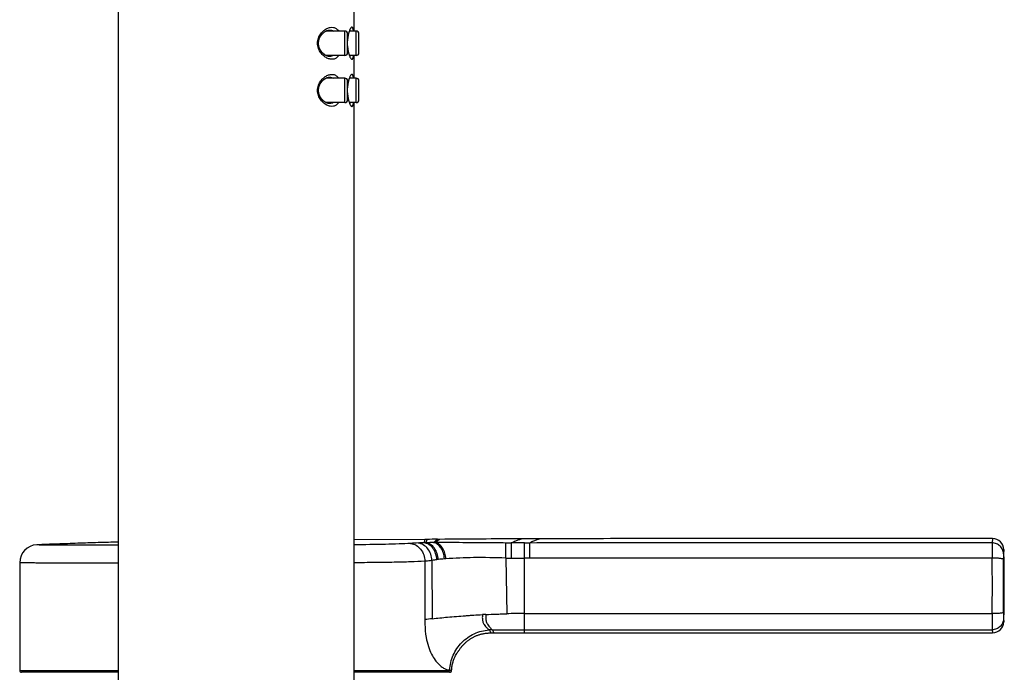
# Model space of a CAD drawing. Header units: millimetres. Extents: x 139 to 270, y -14 to 239.
# Tile 32 of 36: x 241 to 252, y 225 to 232. Entities that reach past the tile are written whole.
import ezdxf

# ---------------------------------------------------------------- set-up
doc = ezdxf.new("R2010")
doc.units = ezdxf.units.MM
doc.header["$LTSCALE"] = 23.1
doc.layers.get('0').update_dxf_attribs({"linetype": 'CONTINUOUS'})

msp = doc.modelspace()

# ---------------------------------------------------------------- linework, layer by layer
at = {"color": 7, "linetype": 'CONTINUOUS'}
for p, q in [((242.17, 220.285), (242.17, 238.937)), ((244.67, 232.085), (244.67, 232.325)), ((244.57, 232.085), (244.372, 232.085)), ((244.6, 231.855), (244.6, 232.055)), ((244.69, 232.085), (244.621, 232.085)), ((244.72, 231.855), (244.72, 232.055)), ((244.57, 231.825), (244.372, 231.825)), ((244.69, 231.825), (244.621, 231.825)), ((244.67, 231.585), (244.67, 231.825)), ((244.57, 231.585), (244.372, 231.585)), ((244.69, 231.585), (244.621, 231.585)), ((244.6, 231.355), (244.6, 231.555)), ((244.72, 231.355), (244.72, 231.555)), ((244.57, 231.325), (244.372, 231.325)), ((244.69, 231.325), (244.621, 231.325)), ((244.67, 220.285), (244.67, 231.325)), ((245.419, 226.69), (244.67, 226.686)), ((245.444, 226.691), (245.419, 226.69)), ((245.579, 226.691), (245.554, 226.691)), ((246.641, 226.697), (246.452, 226.696)), ((241.12, 226.443), (241.12, 225.3)), ((246.12, 225.699), (251.445, 225.699)), ((245.684, 225.304), (245.704, 225.304)), ((245.704, 225.3), (245.704, 225.304)), ((242.17, 225.28), (241.14, 225.28)), ((245.683, 225.28), (244.67, 225.28))]:
    msp.add_line(p, q, dxfattribs=at)
at = {"color": 9, "linetype": 'CONTINUOUS'}
for p, q in [((244.57, 231.825), (244.57, 232.085)), ((244.601, 232.005), (244.601, 232.005)), ((244.601, 232.005), (244.601, 232.005)), ((244.69, 231.825), (244.69, 232.085)), ((244.291, 231.955), (244.281, 231.955)), ((244.601, 231.905), (244.601, 231.905)), ((244.57, 231.325), (244.57, 231.585)), ((244.69, 231.325), (244.69, 231.585)), ((244.601, 231.505), (244.601, 231.505)), ((244.601, 231.505), (244.601, 231.505)), ((244.291, 231.455), (244.281, 231.455)), ((244.601, 231.405), (244.601, 231.405)), ((251.445, 226.699), (251.441, 226.653)), ((245.431, 226.655), (245.412, 226.655)), ((246.533, 226.652), (246.478, 226.652)), ((246.534, 226.491), (246.533, 226.652)), ((251.565, 226.582), (251.561, 226.538)), ((245.42, 226.458), (245.42, 225.84)), ((245.495, 226.467), (245.498, 225.849)), ((245.563, 226.476), (245.547, 226.474)), ((246.279, 226.492), (246.289, 225.902)), ((246.477, 225.699), (246.477, 226.491)), ((246.534, 226.491), (246.477, 226.491)), ((246.477, 225.903), (251.441, 225.903)), ((251.561, 225.847), (251.565, 225.816)), ((246.134, 225.731), (251.441, 225.731)), ((251.441, 225.731), (251.445, 225.699)), ((241.12, 225.3), (242.17, 225.3)), ((244.67, 225.3), (245.704, 225.3))]:
    msp.add_line(p, q, dxfattribs=at)
at = {"color": 7, "linetype": 'CONTINUOUS'}
for points in [[(244.291, 231.955), (244.291, 231.956), (244.291, 231.958), (244.291, 231.961), (244.291, 231.963), (244.291, 231.965), (244.291, 231.968), (244.292, 231.97), (244.292, 231.972), (244.292, 231.975), (244.293, 231.977), (244.293, 231.98), (244.293, 231.982), (244.294, 231.984), (244.295, 231.987), (244.295, 231.989), (244.296, 231.992), (244.297, 231.994), (244.297, 231.997), (244.298, 231.999), (244.299, 232.002), (244.3, 232.004), (244.301, 232.007), (244.302, 232.009), (244.303, 232.012), (244.304, 232.015), (244.306, 232.017), (244.307, 232.02), (244.308, 232.022), (244.31, 232.025), (244.311, 232.028), (244.313, 232.03), (244.315, 232.033), (244.316, 232.035), (244.318, 232.038), (244.32, 232.04), (244.322, 232.043), (244.324, 232.045), (244.326, 232.048), (244.328, 232.05), (244.33, 232.053), (244.332, 232.055), (244.335, 232.058), (244.337, 232.06), (244.34, 232.062), (244.342, 232.065), (244.345, 232.067), (244.347, 232.069), (244.35, 232.071), (244.353, 232.073), (244.355, 232.075), (244.358, 232.077), (244.361, 232.079), (244.363, 232.08), (244.366, 232.082), (244.369, 232.084), (244.371, 232.085), (244.374, 232.086), (244.377, 232.087), (244.379, 232.089), (244.382, 232.09), (244.384, 232.09), (244.387, 232.091), (244.39, 232.092), (244.392, 232.093), (244.395, 232.093), (244.397, 232.094), (244.4, 232.094), (244.402, 232.095), (244.405, 232.095), (244.407, 232.095), (244.409, 232.095)], [(244.601, 231.988), (244.601, 231.991), (244.601, 231.994), (244.602, 231.998), (244.602, 232.001), (244.602, 232.004), (244.603, 232.007), (244.603, 232.011), (244.604, 232.014), (244.604, 232.017), (244.604, 232.02), (244.605, 232.023), (244.605, 232.026), (244.606, 232.03), (244.607, 232.033), (244.607, 232.036), (244.608, 232.039), (244.608, 232.041), (244.609, 232.044), (244.61, 232.047), (244.61, 232.05), (244.611, 232.053), (244.612, 232.055), (244.612, 232.058), (244.613, 232.06), (244.614, 232.063), (244.614, 232.065), (244.615, 232.068), (244.616, 232.07), (244.617, 232.072), (244.617, 232.074), (244.618, 232.076), (244.619, 232.078), (244.619, 232.08), (244.62, 232.082), (244.621, 232.083), (244.621, 232.085), (244.622, 232.087), (244.623, 232.088), (244.623, 232.089), (244.624, 232.091), (244.625, 232.092), (244.625, 232.093), (244.626, 232.094), (244.626, 232.095), (244.627, 232.095), (244.627, 232.096), (244.627, 232.097), (244.628, 232.097), (244.628, 232.098), (244.628, 232.098), (244.629, 232.098), (244.629, 232.099), (244.629, 232.099), (244.629, 232.099), (244.629, 232.099), (244.629, 232.099), (244.629, 232.099)], [(244.409, 231.815), (244.407, 231.815), (244.404, 231.815), (244.402, 231.815), (244.4, 231.816), (244.397, 231.816), (244.394, 231.817), (244.392, 231.817), (244.389, 231.818), (244.387, 231.819), (244.384, 231.82), (244.381, 231.821), (244.379, 231.822), (244.376, 231.823), (244.373, 231.824), (244.37, 231.826), (244.367, 231.827), (244.365, 231.829), (244.362, 231.83), (244.359, 231.832), (244.357, 231.834), (244.354, 231.836), (244.351, 231.838), (244.348, 231.84), (244.346, 231.842), (244.343, 231.845), (244.34, 231.847), (244.338, 231.849), (244.335, 231.852), (244.333, 231.854), (244.331, 231.857), (244.328, 231.859), (244.326, 231.862), (244.324, 231.864), (244.322, 231.867), (244.32, 231.87), (244.318, 231.873), (244.316, 231.875), (244.314, 231.878), (244.313, 231.88), (244.311, 231.883), (244.31, 231.886), (244.308, 231.888), (244.307, 231.891), (244.305, 231.894), (244.304, 231.896), (244.303, 231.899), (244.302, 231.902), (244.301, 231.904), (244.3, 231.907), (244.299, 231.909), (244.298, 231.912), (244.297, 231.915), (244.296, 231.917), (244.295, 231.92), (244.295, 231.922), (244.294, 231.925), (244.294, 231.927), (244.293, 231.93), (244.293, 231.932), (244.292, 231.935), (244.292, 231.937), (244.292, 231.939), (244.291, 231.942), (244.291, 231.944), (244.291, 231.947), (244.291, 231.949), (244.291, 231.951), (244.291, 231.954), (244.291, 231.955)], [(244.6, 231.97), (244.6, 231.971), (244.6, 231.974), (244.6, 231.977), (244.6, 231.981), (244.601, 231.984), (244.601, 231.988)], [(244.601, 231.922), (244.601, 231.926), (244.6, 231.929), (244.6, 231.933), (244.6, 231.936), (244.6, 231.939), (244.6, 231.94)], [(244.629, 231.811), (244.629, 231.811), (244.629, 231.811), (244.629, 231.811), (244.629, 231.811), (244.629, 231.811), (244.629, 231.812), (244.628, 231.812), (244.628, 231.812), (244.628, 231.813), (244.627, 231.813), (244.627, 231.814), (244.627, 231.815), (244.626, 231.816), (244.626, 231.816), (244.625, 231.817), (244.625, 231.818), (244.624, 231.819), (244.623, 231.821), (244.623, 231.822), (244.622, 231.823), (244.621, 231.825), (244.621, 231.827), (244.62, 231.828), (244.619, 231.83), (244.619, 231.832), (244.618, 231.834), (244.617, 231.836), (244.617, 231.838), (244.616, 231.84), (244.615, 231.842), (244.614, 231.845), (244.614, 231.847), (244.613, 231.85), (244.612, 231.852), (244.612, 231.855), (244.611, 231.857), (244.61, 231.86), (244.61, 231.863), (244.609, 231.866), (244.608, 231.869), (244.608, 231.871), (244.607, 231.874), (244.607, 231.877), (244.606, 231.88), (244.605, 231.883), (244.605, 231.887), (244.604, 231.89), (244.604, 231.893), (244.604, 231.896), (244.603, 231.899), (244.603, 231.903), (244.602, 231.906), (244.602, 231.909), (244.602, 231.912), (244.601, 231.916), (244.601, 231.919), (244.601, 231.922)], [(244.291, 231.455), (244.291, 231.456), (244.291, 231.458), (244.291, 231.461), (244.291, 231.463), (244.291, 231.465), (244.291, 231.468), (244.292, 231.47), (244.292, 231.472), (244.292, 231.475), (244.293, 231.477), (244.293, 231.48), (244.293, 231.482), (244.294, 231.484), (244.295, 231.487), (244.295, 231.489), (244.296, 231.492), (244.297, 231.494), (244.297, 231.497), (244.298, 231.499), (244.299, 231.502), (244.3, 231.504), (244.301, 231.507), (244.302, 231.509), (244.303, 231.512), (244.304, 231.515), (244.306, 231.517), (244.307, 231.52), (244.308, 231.522), (244.31, 231.525), (244.311, 231.528), (244.313, 231.53), (244.315, 231.533), (244.316, 231.535), (244.318, 231.538), (244.32, 231.54), (244.322, 231.543), (244.324, 231.545), (244.326, 231.548), (244.328, 231.55), (244.33, 231.553), (244.332, 231.555), (244.335, 231.558), (244.337, 231.56), (244.34, 231.562), (244.342, 231.565), (244.345, 231.567), (244.347, 231.569), (244.35, 231.571), (244.353, 231.573), (244.355, 231.575), (244.358, 231.577), (244.361, 231.579), (244.363, 231.58), (244.366, 231.582), (244.369, 231.584), (244.371, 231.585), (244.374, 231.586), (244.377, 231.587), (244.379, 231.589), (244.382, 231.59), (244.384, 231.59), (244.387, 231.591), (244.39, 231.592), (244.392, 231.593), (244.395, 231.593), (244.397, 231.594), (244.4, 231.594), (244.402, 231.595), (244.405, 231.595), (244.407, 231.595), (244.409, 231.595)], [(244.601, 231.488), (244.601, 231.491), (244.601, 231.494), (244.602, 231.498), (244.602, 231.501), (244.602, 231.504), (244.603, 231.507), (244.603, 231.511), (244.604, 231.514), (244.604, 231.517), (244.604, 231.52), (244.605, 231.523), (244.605, 231.526), (244.606, 231.53), (244.607, 231.533), (244.607, 231.536), (244.608, 231.539), (244.608, 231.541), (244.609, 231.544), (244.61, 231.547), (244.61, 231.55), (244.611, 231.553), (244.612, 231.555), (244.612, 231.558), (244.613, 231.56), (244.614, 231.563), (244.614, 231.565), (244.615, 231.568), (244.616, 231.57), (244.617, 231.572), (244.617, 231.574), (244.618, 231.576), (244.619, 231.578), (244.619, 231.58), (244.62, 231.582), (244.621, 231.583), (244.621, 231.585), (244.622, 231.587), (244.623, 231.588), (244.623, 231.589), (244.624, 231.591), (244.625, 231.592), (244.625, 231.593), (244.626, 231.594), (244.626, 231.595), (244.627, 231.595), (244.627, 231.596), (244.627, 231.597), (244.628, 231.597), (244.628, 231.598), (244.628, 231.598), (244.629, 231.598), (244.629, 231.599), (244.629, 231.599), (244.629, 231.599), (244.629, 231.599), (244.629, 231.599), (244.629, 231.599)], [(244.6, 231.47), (244.6, 231.471), (244.6, 231.474), (244.6, 231.477), (244.6, 231.481), (244.601, 231.484), (244.601, 231.488)], [(244.409, 231.315), (244.407, 231.315), (244.404, 231.315), (244.402, 231.315), (244.4, 231.316), (244.397, 231.316), (244.394, 231.317), (244.392, 231.317), (244.389, 231.318), (244.387, 231.319), (244.384, 231.32), (244.381, 231.321), (244.379, 231.322), (244.376, 231.323), (244.373, 231.324), (244.37, 231.326), (244.367, 231.327), (244.365, 231.329), (244.362, 231.33), (244.359, 231.332), (244.357, 231.334), (244.354, 231.336), (244.351, 231.338), (244.348, 231.34), (244.346, 231.342), (244.343, 231.345), (244.34, 231.347), (244.338, 231.349), (244.335, 231.352), (244.333, 231.354), (244.331, 231.357), (244.328, 231.359), (244.326, 231.362), (244.324, 231.364), (244.322, 231.367), (244.32, 231.37), (244.318, 231.373), (244.316, 231.375), (244.314, 231.378), (244.313, 231.38), (244.311, 231.383), (244.31, 231.386), (244.308, 231.388), (244.307, 231.391), (244.305, 231.394), (244.304, 231.396), (244.303, 231.399), (244.302, 231.402), (244.301, 231.404), (244.3, 231.407), (244.299, 231.409), (244.298, 231.412), (244.297, 231.415), (244.296, 231.417), (244.295, 231.42), (244.295, 231.422), (244.294, 231.425), (244.294, 231.427), (244.293, 231.43), (244.293, 231.432), (244.292, 231.435), (244.292, 231.437), (244.292, 231.439), (244.291, 231.442), (244.291, 231.444), (244.291, 231.447), (244.291, 231.449), (244.291, 231.451), (244.291, 231.454), (244.291, 231.455)], [(244.601, 231.422), (244.601, 231.426), (244.6, 231.429), (244.6, 231.433), (244.6, 231.436), (244.6, 231.439), (244.6, 231.44)], [(244.629, 231.311), (244.629, 231.311), (244.629, 231.311), (244.629, 231.311), (244.629, 231.311), (244.629, 231.311), (244.629, 231.312), (244.628, 231.312), (244.628, 231.312), (244.628, 231.313), (244.627, 231.313), (244.627, 231.314), (244.627, 231.315), (244.626, 231.316), (244.626, 231.316), (244.625, 231.317), (244.625, 231.318), (244.624, 231.319), (244.623, 231.321), (244.623, 231.322), (244.622, 231.323), (244.621, 231.325), (244.621, 231.327), (244.62, 231.328), (244.619, 231.33), (244.619, 231.332), (244.618, 231.334), (244.617, 231.336), (244.617, 231.338), (244.616, 231.34), (244.615, 231.342), (244.614, 231.345), (244.614, 231.347), (244.613, 231.35), (244.612, 231.352), (244.612, 231.355), (244.611, 231.357), (244.61, 231.36), (244.61, 231.363), (244.609, 231.366), (244.608, 231.369), (244.608, 231.371), (244.607, 231.374), (244.607, 231.377), (244.606, 231.38), (244.605, 231.383), (244.605, 231.387), (244.604, 231.39), (244.604, 231.393), (244.604, 231.396), (244.603, 231.399), (244.603, 231.403), (244.602, 231.406), (244.602, 231.409), (244.602, 231.412), (244.601, 231.416), (244.601, 231.419), (244.601, 231.422)], [(245.782, 225.512), (245.783, 225.514), (245.787, 225.52), (245.791, 225.526), (245.795, 225.532), (245.8, 225.538), (245.804, 225.544), (245.809, 225.55), (245.814, 225.556), (245.819, 225.562), (245.824, 225.567), (245.829, 225.573), (245.834, 225.578), (245.839, 225.583), (245.844, 225.589), (245.85, 225.594), (245.855, 225.599), (245.861, 225.603), (245.867, 225.608), (245.872, 225.613), (245.878, 225.617), (245.884, 225.622), (245.89, 225.626), (245.896, 225.63), (245.903, 225.634), (245.909, 225.638), (245.915, 225.642), (245.922, 225.646), (245.928, 225.65), (245.935, 225.653), (245.941, 225.656), (245.948, 225.66), (245.955, 225.663), (245.961, 225.666), (245.968, 225.669), (245.975, 225.671), (245.982, 225.674), (245.989, 225.677), (245.996, 225.679), (246.004, 225.681), (246.011, 225.683), (246.018, 225.685), (246.025, 225.687), (246.032, 225.689), (246.04, 225.69), (246.047, 225.692), (246.054, 225.693), (246.062, 225.694), (246.069, 225.695), (246.077, 225.696), (246.084, 225.697), (246.091, 225.697), (246.099, 225.698), (246.106, 225.698), (246.114, 225.698), (246.12, 225.699)]]:
    msp.add_lwpolyline(points, dxfattribs=at)
for centre, radius, start, end in [((244.57, 232.055), 0.03, 0, 90), ((244.69, 232.055), 0.03, 0, 90), ((244.57, 231.855), 0.03, 270, 360), ((244.69, 231.855), 0.03, 270, 360), ((244.57, 231.555), 0.03, 0, 90), ((244.69, 231.555), 0.03, 0, 90), ((244.57, 231.355), 0.03, 270, 360), ((244.69, 231.355), 0.03, 270, 360), ((245.802, 178.203), 48.489, 90.2938, 90.4237), ((251.445, 226.579), 0.12, 1.3135, 89.8955), ((241.31, 226.443), 0.19, 92.7631, 180), ((231.57, 226.123), 20, 0.2156, 1.3135), ((231.57, 226.274), 20, 358.6878, 359.7844), ((246.289, 220.482), 5.416, 92.3361, 92.7266), ((251.445, 225.819), 0.12, 270, 358.6878), ((241.14, 225.3), 0.02, 180, 270)]:
    msp.add_arc(centre, radius, start, end, dxfattribs=at)
at = {"color": 9, "linetype": 'CONTINUOUS'}
for centre, radius, start, end in [((245.043, 231.956), 0.445, 173.7209, 174.646), ((245.042, 231.954), 0.444, 185.3462, 186.2741), ((245.043, 231.456), 0.445, 173.7209, 174.646), ((245.042, 231.454), 0.444, 185.3462, 186.2741), ((246.203, 211.333), 15.343, 93.1955, 93.4926), ((245.483, 224.201), 2.454, 91.6452, 93.1572), ((245.517, 223.641), 3.015, 90.0713, 91.6317), ((245.507, 232.116), 5.459, 270.0663, 270.2612), ((246.306, 231.63), 4.977, 269.677, 270.3588), ((246.413, 196.943), 29.71, 89.8758, 90.1465), ((245.718, 225.118), 1.367, 97.1738, 99.3875), ((245.778, 224.691), 1.799, 94.7862, 96.8612), ((246.058, 220.906), 5.594, 94.2576, 94.4165), ((246.369, 229.093), 2.603, 268.0195, 269.3383), ((246.403, 231.934), 5.443, 269.3249, 270.777), ((226.999, 226.198), 24.444, 359.3078, 0.6872), ((229.434, 226.198), 22.129, 359.2703, 0.7244), ((246.096, 220.387), 5.494, 96.248, 97.0709), ((246.423, 219.641), 6.262, 89.506, 91.2262), ((246.134, 225.28), 0.451, 90.0006, 93.9899)]:
    msp.add_arc(centre, radius, start, end, dxfattribs=at)
for points, knots in [([(244.281, 231.955), (244.281, 231.974), (244.288, 232.01), (244.313, 232.055), (244.344, 232.089), (244.379, 232.113), (244.414, 232.125), (244.444, 232.126), (244.465, 232.12), (244.486, 232.108), (244.499, 232.095), (244.506, 232.085)], [0, 0, 0, 0, 0.166863, 0.320636, 0.458521, 0.58134, 0.690788, 0.790687, 0.839622, 0.889801, 1, 1, 1, 1]), ([(244.409, 232.095), (244.416, 232.095), (244.431, 232.093), (244.445, 232.088), (244.452, 232.085)], [0, 0, 0, 0, 0.501523, 1, 1, 1, 1]), ([(244.663, 232.085), (244.662, 232.089), (244.661, 232.097), (244.659, 232.107), (244.656, 232.115), (244.653, 232.121), (244.649, 232.125), (244.644, 232.125), (244.639, 232.123), (244.635, 232.118), (244.63, 232.111), (244.622, 232.097), (244.614, 232.075), (244.606, 232.042), (244.602, 232.018), (244.601, 232.005)], [0, 0, 0, 0, 0.07183, 0.131559, 0.179113, 0.215142, 0.242002, 0.265504, 0.293446, 0.330614, 0.378685, 0.438025, 0.589296, 0.779496, 1, 1, 1, 1]), ([(244.624, 232.091), (244.624, 232.09), (244.626, 232.088), (244.627, 232.087), (244.627, 232.085)], [0, 0, 0, 0, 0.225846, 1, 1, 1, 1]), ([(244.506, 231.825), (244.499, 231.815), (244.486, 231.801), (244.465, 231.79), (244.444, 231.784), (244.414, 231.785), (244.386, 231.795), (244.363, 231.808), (244.346, 231.821), (244.33, 231.836), (244.315, 231.855), (244.301, 231.876), (244.29, 231.9), (244.283, 231.927), (244.281, 231.946), (244.281, 231.955)], [0, 0, 0, 0, 0.110121, 0.160167, 0.20901, 0.308761, 0.41814, 0.477824, 0.540943, 0.607794, 0.678853, 0.754028, 0.832897, 0.915277, 1, 1, 1, 1]), ([(244.601, 231.905), (244.602, 231.892), (244.606, 231.868), (244.614, 231.835), (244.622, 231.813), (244.63, 231.799), (244.635, 231.792), (244.639, 231.787), (244.644, 231.785), (244.649, 231.785), (244.653, 231.789), (244.656, 231.795), (244.659, 231.803), (244.661, 231.813), (244.662, 231.821), (244.663, 231.825)], [0, 0, 0, 0, 0.220519, 0.410645, 0.561851, 0.621189, 0.669266, 0.706407, 0.734341, 0.757848, 0.784757, 0.820809, 0.868375, 0.928166, 1, 1, 1, 1]), ([(244.452, 231.825), (244.445, 231.822), (244.431, 231.817), (244.416, 231.815), (244.409, 231.815)], [0, 0, 0, 0, 0.498488, 1, 1, 1, 1]), ([(244.627, 231.825), (244.627, 231.824), (244.626, 231.823), (244.625, 231.821), (244.624, 231.819)], [0, 0, 0, 0, 0.275346, 1, 1, 1, 1]), ([(244.281, 231.455), (244.281, 231.474), (244.288, 231.51), (244.313, 231.555), (244.344, 231.589), (244.379, 231.613), (244.414, 231.625), (244.444, 231.626), (244.465, 231.62), (244.486, 231.608), (244.499, 231.595), (244.506, 231.585)], [0, 0, 0, 0, 0.166863, 0.320636, 0.458521, 0.58134, 0.690788, 0.790687, 0.839622, 0.889801, 1, 1, 1, 1]), ([(244.409, 231.595), (244.416, 231.595), (244.431, 231.593), (244.445, 231.588), (244.452, 231.585)], [0, 0, 0, 0, 0.501523, 1, 1, 1, 1]), ([(244.663, 231.585), (244.662, 231.589), (244.661, 231.597), (244.659, 231.607), (244.656, 231.615), (244.653, 231.621), (244.649, 231.625), (244.644, 231.625), (244.639, 231.623), (244.635, 231.618), (244.63, 231.611), (244.622, 231.597), (244.614, 231.575), (244.606, 231.542), (244.602, 231.518), (244.601, 231.505)], [0, 0, 0, 0, 0.07183, 0.131559, 0.179113, 0.215142, 0.242002, 0.265504, 0.293446, 0.330614, 0.378685, 0.438025, 0.589296, 0.779496, 1, 1, 1, 1]), ([(244.624, 231.591), (244.624, 231.59), (244.626, 231.588), (244.627, 231.587), (244.627, 231.585)], [0, 0, 0, 0, 0.225846, 1, 1, 1, 1]), ([(244.506, 231.325), (244.499, 231.315), (244.486, 231.301), (244.465, 231.29), (244.444, 231.284), (244.414, 231.285), (244.386, 231.295), (244.363, 231.308), (244.346, 231.321), (244.33, 231.336), (244.315, 231.355), (244.301, 231.376), (244.29, 231.4), (244.283, 231.427), (244.281, 231.446), (244.281, 231.455)], [0, 0, 0, 0, 0.110121, 0.160167, 0.20901, 0.308761, 0.41814, 0.477824, 0.540943, 0.607794, 0.678853, 0.754028, 0.832897, 0.915277, 1, 1, 1, 1]), ([(244.601, 231.405), (244.602, 231.392), (244.606, 231.368), (244.614, 231.335), (244.622, 231.313), (244.63, 231.299), (244.635, 231.292), (244.639, 231.287), (244.644, 231.285), (244.649, 231.285), (244.653, 231.289), (244.656, 231.295), (244.659, 231.303), (244.661, 231.313), (244.662, 231.321), (244.663, 231.325)], [0, 0, 0, 0, 0.220519, 0.410645, 0.561851, 0.621189, 0.669266, 0.706407, 0.734341, 0.757848, 0.784757, 0.820809, 0.868375, 0.928166, 1, 1, 1, 1]), ([(244.452, 231.325), (244.445, 231.322), (244.431, 231.317), (244.416, 231.315), (244.409, 231.315)], [0, 0, 0, 0, 0.498488, 1, 1, 1, 1]), ([(244.627, 231.325), (244.627, 231.324), (244.626, 231.323), (244.625, 231.321), (244.624, 231.319)], [0, 0, 0, 0, 0.275346, 1, 1, 1, 1]), ([(245.419, 226.69), (245.418, 226.691), (245.418, 226.69), (245.418, 226.69), (245.418, 226.689), (245.418, 226.688), (245.417, 226.685), (245.417, 226.681), (245.416, 226.676), (245.414, 226.667), (245.413, 226.66), (245.412, 226.655)], [0, 0, 0, 0, 0.003786, 0.01517, 0.034181, 0.060843, 0.137277, 0.244936, 0.384372, 0.556238, 1, 1, 1, 1]), ([(245.444, 226.691), (245.444, 226.691), (245.444, 226.69), (245.444, 226.69), (245.443, 226.689), (245.443, 226.688), (245.442, 226.687), (245.441, 226.685), (245.44, 226.682), (245.438, 226.677), (245.436, 226.671), (245.434, 226.663), (245.432, 226.658), (245.431, 226.655)], [0, 0, 0, 0, 0.003838, 0.01543, 0.034784, 0.061905, 0.096799, 0.139481, 0.248275, 0.388456, 0.560263, 0.763998, 1, 1, 1, 1]), ([(245.554, 226.691), (245.554, 226.691), (245.553, 226.691), (245.553, 226.691), (245.552, 226.69), (245.551, 226.689), (245.549, 226.688), (245.546, 226.686), (245.542, 226.682), (245.536, 226.678), (245.529, 226.672), (245.521, 226.664), (245.516, 226.659), (245.513, 226.656)], [0, 0, 0, 0, 0.004149, 0.016862, 0.038066, 0.067663, 0.105481, 0.151336, 0.26631, 0.410664, 0.582368, 0.779412, 1, 1, 1, 1]), ([(245.579, 226.691), (245.579, 226.691), (245.579, 226.691), (245.578, 226.691), (245.577, 226.69), (245.576, 226.689), (245.574, 226.688), (245.57, 226.686), (245.565, 226.683), (245.558, 226.678), (245.55, 226.672), (245.541, 226.664), (245.535, 226.659), (245.532, 226.656)], [0, 0, 0, 0, 0.004417, 0.017465, 0.039059, 0.069085, 0.107356, 0.153676, 0.269514, 0.41441, 0.586018, 0.78197, 1, 1, 1, 1]), ([(246.452, 226.696), (246.455, 226.697), (246.438, 226.692), (246.431, 226.69), (246.415, 226.684), (246.399, 226.678), (246.38, 226.671), (246.359, 226.662), (246.345, 226.656), (246.337, 226.652)], [0, 0, 0, 0, 0.079094, 0.173269, 0.297714, 0.447189, 0.616779, 0.802217, 1, 1, 1, 1]), ([(246.641, 226.697), (246.644, 226.698), (246.628, 226.693), (246.622, 226.69), (246.607, 226.685), (246.592, 226.679), (246.573, 226.671), (246.554, 226.663), (246.54, 226.656), (246.533, 226.652)], [0, 0, 0, 0, 0.078242, 0.171666, 0.295493, 0.444707, 0.614536, 0.800789, 1, 1, 1, 1]), ([(242.17, 226.629), (242.106, 226.629), (241.985, 226.629), (241.837, 226.629), (241.73, 226.629), (241.658, 226.629), (241.592, 226.629), (241.533, 226.629), (241.479, 226.629), (241.433, 226.63), (241.393, 226.63), (241.365, 226.63), (241.345, 226.63), (241.334, 226.63), (241.324, 226.631), (241.316, 226.631), (241.31, 226.631), (241.305, 226.632), (241.303, 226.632), (241.302, 226.632), (241.301, 226.632), (241.301, 226.632), (241.301, 226.632)], [0, 0, 0, 0, 0.220807, 0.418796, 0.508378, 0.591251, 0.667111, 0.735687, 0.796799, 0.850313, 0.895978, 0.933472, 0.949094, 0.962622, 0.974045, 0.983337, 0.990452, 0.995472, 0.997298, 0.998713, 0.999659, 1, 1, 1, 1]), ([(245.268, 226.647), (245.228, 226.645), (245.139, 226.641), (244.94, 226.636), (244.781, 226.634), (244.67, 226.633)], [0, 0, 0, 0, 0.20483, 0.441966, 1, 1, 1, 1]), ([(245.268, 226.647), (245.289, 226.645), (245.33, 226.631), (245.379, 226.587), (245.411, 226.527), (245.419, 226.481), (245.42, 226.458)], [0, 0, 0, 0, 0.233555, 0.478514, 0.735759, 1, 1, 1, 1]), ([(245.495, 226.467), (245.494, 226.489), (245.486, 226.534), (245.454, 226.593), (245.407, 226.635), (245.367, 226.649), (245.348, 226.652)], [0, 0, 0, 0, 0.266208, 0.524182, 0.76843, 1, 1, 1, 1]), ([(245.547, 226.474), (245.546, 226.496), (245.538, 226.539), (245.509, 226.596), (245.473, 226.631), (245.439, 226.648), (245.421, 226.653), (245.412, 226.655)], [0, 0, 0, 0, 0.272857, 0.533457, 0.774871, 0.889093, 1, 1, 1, 1]), ([(245.563, 226.476), (245.562, 226.498), (245.554, 226.541), (245.526, 226.597), (245.49, 226.632), (245.457, 226.649), (245.44, 226.654), (245.431, 226.655)], [0, 0, 0, 0, 0.274948, 0.536459, 0.777132, 0.890376, 1, 1, 1, 1]), ([(245.628, 226.483), (245.626, 226.504), (245.619, 226.544), (245.595, 226.598), (245.559, 226.638), (245.528, 226.653), (245.512, 226.656)], [0, 0, 0, 0, 0.283935, 0.549478, 0.787559, 1, 1, 1, 1]), ([(245.643, 226.484), (245.642, 226.505), (245.635, 226.545), (245.612, 226.598), (245.582, 226.632), (245.554, 226.65), (245.539, 226.655), (245.532, 226.656)], [0, 0, 0, 0, 0.285576, 0.551666, 0.788769, 0.897036, 1, 1, 1, 1]), ([(246.278, 226.652), (246.211, 226.653), (246.046, 226.654), (245.798, 226.656), (245.616, 226.656), (245.532, 226.656)], [0, 0, 0, 0, 0.271824, 0.660313, 1, 1, 1, 1]), ([(246.279, 226.492), (246.279, 226.51), (246.279, 226.545), (246.279, 226.592), (246.279, 226.627), (246.279, 226.645), (246.278, 226.652)], [0, 0, 0, 0, 0.34619, 0.645628, 0.870516, 1, 1, 1, 1]), ([(246.339, 226.491), (246.339, 226.509), (246.339, 226.544), (246.338, 226.591), (246.338, 226.626), (246.338, 226.645), (246.337, 226.652)], [0, 0, 0, 0, 0.346604, 0.646498, 0.871372, 1, 1, 1, 1]), ([(246.477, 226.491), (246.477, 226.509), (246.477, 226.544), (246.477, 226.591), (246.477, 226.626), (246.478, 226.645), (246.478, 226.652)], [0, 0, 0, 0, 0.346304, 0.646037, 0.87099, 1, 1, 1, 1]), ([(251.441, 226.653), (251.237, 226.653), (250.828, 226.653), (250.01, 226.653), (248.987, 226.653), (247.76, 226.653), (246.942, 226.653), (246.533, 226.652)], [0, 0, 0, 0, 0.125, 0.25, 0.5, 0.75, 1, 1, 1, 1]), ([(251.441, 226.653), (251.441, 226.646), (251.441, 226.627), (251.441, 226.591), (251.441, 226.544), (251.441, 226.51), (251.441, 226.491)], [0, 0, 0, 0, 0.130223, 0.355446, 0.654674, 1, 1, 1, 1]), ([(251.561, 226.538), (251.561, 226.553), (251.554, 226.583), (251.527, 226.621), (251.487, 226.647), (251.456, 226.653), (251.441, 226.653)], [0, 0, 0, 0, 0.247152, 0.496197, 0.747457, 1, 1, 1, 1]), ([(245.42, 226.458), (245.37, 226.455), (245.261, 226.451), (245.085, 226.447), (244.885, 226.444), (244.744, 226.443), (244.67, 226.443)], [0, 0, 0, 0, 0.200451, 0.436229, 0.70402, 1, 1, 1, 1]), ([(245.495, 226.467), (245.489, 226.466), (245.464, 226.462), (245.439, 226.46), (245.42, 226.458)], [0, 0, 0, 0, 0.254959, 1, 1, 1, 1]), ([(246.279, 226.492), (246.165, 226.496), (245.953, 226.5), (245.741, 226.491), (245.643, 226.484)], [0, 0, 0, 0, 0.538417, 1, 1, 1, 1]), ([(251.441, 226.491), (251.236, 226.491), (250.827, 226.491), (250.214, 226.491), (249.601, 226.492), (248.987, 226.492), (248.374, 226.492), (247.556, 226.492), (246.943, 226.491), (246.534, 226.491)], [0, 0, 0, 0, 0.125, 0.25, 0.375, 0.5, 0.625, 0.75, 1, 1, 1, 1]), ([(251.561, 226.478), (251.56, 226.479), (251.557, 226.482), (251.55, 226.484), (251.538, 226.486), (251.523, 226.488), (251.506, 226.49), (251.478, 226.491), (251.456, 226.491), (251.441, 226.491)], [0, 0, 0, 0, 0.033183, 0.096166, 0.190627, 0.314083, 0.462385, 0.630274, 1, 1, 1, 1]), ([(251.561, 226.538), (251.561, 226.535), (251.561, 226.528), (251.56, 226.515), (251.56, 226.498), (251.561, 226.485), (251.561, 226.478)], [0, 0, 0, 0, 0.130393, 0.35564, 0.654778, 1, 1, 1, 1]), ([(242.17, 226.439), (242.093, 226.439), (241.981, 226.439), (241.835, 226.439), (241.735, 226.439), (241.641, 226.439), (241.554, 226.439), (241.474, 226.439), (241.402, 226.439), (241.338, 226.439), (241.281, 226.44), (241.239, 226.44), (241.21, 226.44), (241.192, 226.44), (241.175, 226.44), (241.161, 226.441), (241.148, 226.441), (241.14, 226.441), (241.134, 226.441), (241.13, 226.441), (241.127, 226.442), (241.124, 226.442), (241.123, 226.442), (241.121, 226.442), (241.121, 226.442), (241.12, 226.443), (241.12, 226.443), (241.12, 226.443), (241.12, 226.443)], [0, 0, 0, 0, 0.219148, 0.320735, 0.416465, 0.505968, 0.588897, 0.66493, 0.733773, 0.795158, 0.848849, 0.894637, 0.91451, 0.932344, 0.948121, 0.961825, 0.973445, 0.982971, 0.986946, 0.990395, 0.993319, 0.995717, 0.997586, 0.998926, 0.999395, 0.999731, 0.999933, 1, 1, 1, 1]), ([(245.42, 225.84), (245.42, 225.824), (245.42, 225.761), (245.425, 225.698), (245.433, 225.651)], [0, 0, 0, 0, 0.253157, 1, 1, 1, 1]), ([(245.498, 225.849), (245.552, 225.855), (245.67, 225.867), (245.787, 225.876), (245.851, 225.881)], [0, 0, 0, 0, 0.45978, 1, 1, 1, 1]), ([(246.032, 225.892), (246.03, 225.878), (246.029, 225.852), (246.033, 225.819), (246.042, 225.798), (246.051, 225.783), (246.064, 225.768), (246.078, 225.754), (246.088, 225.744), (246.096, 225.736), (246.101, 225.731), (246.103, 225.73)], [0, 0, 0, 0, 0.22454, 0.426882, 0.512736, 0.588892, 0.718258, 0.821884, 0.902182, 0.960955, 1, 1, 1, 1]), ([(246.068, 225.894), (246.067, 225.88), (246.066, 225.855), (246.069, 225.824), (246.077, 225.803), (246.086, 225.787), (246.098, 225.772), (246.111, 225.758), (246.121, 225.746), (246.128, 225.737), (246.132, 225.733), (246.134, 225.731)], [0, 0, 0, 0, 0.218958, 0.417915, 0.503696, 0.58041, 0.71171, 0.817532, 0.89987, 0.960258, 1, 1, 1, 1]), ([(251.441, 225.903), (251.441, 225.882), (251.44, 225.845), (251.44, 225.794), (251.441, 225.757), (251.441, 225.738), (251.441, 225.731)], [0, 0, 0, 0, 0.356036, 0.660605, 0.882776, 1, 1, 1, 1]), ([(251.561, 225.916), (251.56, 225.915), (251.557, 225.912), (251.55, 225.91), (251.538, 225.908), (251.523, 225.906), (251.506, 225.904), (251.478, 225.903), (251.456, 225.903), (251.441, 225.903)], [0, 0, 0, 0, 0.033516, 0.096622, 0.191109, 0.314529, 0.462753, 0.630535, 1, 1, 1, 1]), ([(251.561, 225.847), (251.561, 225.832), (251.554, 225.801), (251.527, 225.763), (251.487, 225.737), (251.456, 225.731), (251.441, 225.731)], [0, 0, 0, 0, 0.24843, 0.497939, 0.74865, 1, 1, 1, 1]), ([(251.561, 225.916), (251.561, 225.908), (251.56, 225.893), (251.56, 225.873), (251.561, 225.858), (251.561, 225.85), (251.561, 225.847)], [0, 0, 0, 0, 0.355909, 0.660373, 0.882572, 1, 1, 1, 1]), ([(245.684, 225.304), (245.685, 225.331), (245.693, 225.385), (245.719, 225.463), (245.759, 225.534), (245.811, 225.598), (245.873, 225.651), (245.944, 225.692), (246.021, 225.719), (246.075, 225.728), (246.103, 225.73)], [0, 0, 0, 0, 0.124999, 0.249999, 0.375001, 0.500001, 0.625, 0.749999, 0.875001, 1, 1, 1, 1]), ([(246.103, 225.73), (246.106, 225.728), (246.111, 225.72), (246.115, 225.711), (246.118, 225.705), (246.119, 225.702), (246.119, 225.7), (246.12, 225.699), (246.12, 225.699)], [0, 0, 0, 0, 0.360528, 0.692089, 0.82227, 0.919552, 0.979665, 1, 1, 1, 1]), ([(246.134, 225.731), (246.137, 225.728), (246.142, 225.721), (246.146, 225.71), (246.148, 225.703), (246.149, 225.699), (246.15, 225.699)], [0, 0, 0, 0, 0.368438, 0.699199, 0.921927, 1, 1, 1, 1])]:
    msp.add_open_spline(points, degree=3, knots=knots, dxfattribs=at)
at = {"color": 7, "linetype": 'CONTINUOUS'}
for points, knots in [([(242.17, 226.662), (242.134, 226.661), (242.061, 226.659), (241.953, 226.656), (241.844, 226.652), (241.735, 226.649), (241.627, 226.645), (241.518, 226.641), (241.409, 226.637), (241.337, 226.634), (241.301, 226.632)], [0, 0, 0, 0, 0.125, 0.25, 0.375, 0.5, 0.625, 0.75, 0.875, 1, 1, 1, 1]), ([(246.452, 226.696), (246.306, 226.696), (246.015, 226.694), (245.725, 226.692), (245.579, 226.691)], [0, 0, 0, 0, 0.5, 1, 1, 1, 1]), ([(251.445, 226.699), (251.345, 226.699), (251.145, 226.699), (250.844, 226.699), (250.544, 226.699), (250.144, 226.699), (249.643, 226.699), (249.043, 226.699), (248.442, 226.699), (247.842, 226.699), (247.241, 226.698), (246.841, 226.697), (246.641, 226.697)], [0, 0, 0, 0, 0.0625, 0.125, 0.1875, 0.25, 0.375, 0.5, 0.625, 0.75, 0.875, 1, 1, 1, 1]), ([(245.851, 225.881), (245.865, 225.881), (245.895, 225.884), (245.955, 225.888), (246.001, 225.891), (246.031, 225.892)], [0, 0, 0, 0, 0.243838, 0.492045, 1, 1, 1, 1]), ([(246.068, 225.894), (246.105, 225.895), (246.16, 225.897), (246.233, 225.899), (246.27, 225.901), (246.289, 225.902)], [0, 0, 0, 0, 0.494836, 0.746317, 1, 1, 1, 1]), ([(245.433, 225.651), (245.439, 225.618), (245.454, 225.557), (245.487, 225.476), (245.525, 225.413), (245.563, 225.368), (245.6, 225.337), (245.632, 225.317), (245.66, 225.306), (245.677, 225.304), (245.684, 225.304)], [0, 0, 0, 0, 0.221712, 0.414749, 0.574404, 0.703162, 0.80599, 0.887458, 0.951073, 1, 1, 1, 1]), ([(245.704, 225.303), (245.704, 225.31), (245.706, 225.325), (245.71, 225.355), (245.718, 225.389), (245.73, 225.425), (245.744, 225.455), (245.756, 225.476), (245.765, 225.49), (245.77, 225.497), (245.775, 225.503), (245.778, 225.508), (245.78, 225.51), (245.781, 225.512), (245.782, 225.512)], [0, 0, 0, 0, 0.102203, 0.201911, 0.390735, 0.561162, 0.708976, 0.830628, 0.880522, 0.922444, 0.955847, 0.980195, 0.99502, 1, 1, 1, 1]), ([(245.683, 225.28), (245.689, 225.28), (245.699, 225.284), (245.704, 225.295), (245.704, 225.3)], [0, 0, 0, 0, 0.502296, 1, 1, 1, 1])]:
    msp.add_open_spline(points, degree=3, knots=knots, dxfattribs=at)

doc.saveas('drawing.dxf')
